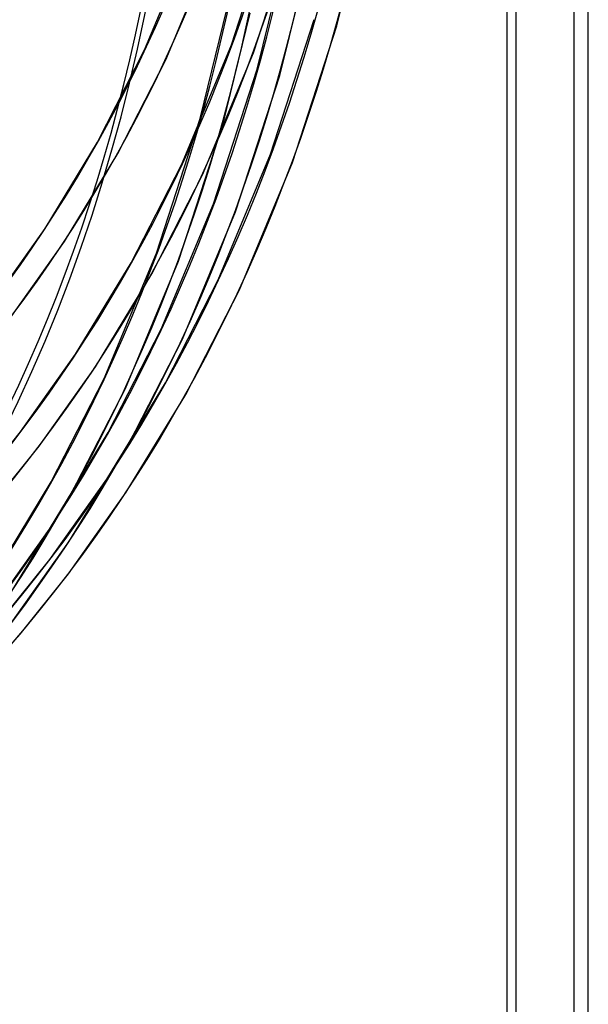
# Model space of a CAD drawing. Header units: millimetres. Extents: x -261 to 249, y -324 to 318.
# Tile 15 of 89: x 195 to 249, y -195 to -100. Entities that reach past the tile are written whole.
import ezdxf

# ---------------------------------------------------------------- set-up
doc = ezdxf.new("R2010")
doc.units = ezdxf.units.MM
doc.layers.add('MAIN-1', color=7, linetype='Continuous')
doc.layers.add('MAIN-2', color=7, linetype='Continuous')

msp = doc.modelspace()

# ---------------------------------------------------------------- linework, layer by layer
at = {"layer": 'MAIN-1'}
for p, q in [((249.4153162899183, -304.0948082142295), (249.4153162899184, 160.0948082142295)), ((242.4153162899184, 154.0326303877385), (242.4153162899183, -310.1569860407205)), ((241.5492908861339, 153.416604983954), (241.5492908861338, -309.0409606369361))]:
    msp.add_line(p, q, dxfattribs=at)
msp.add_ellipse((-0.4999999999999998, -0.4330127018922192), major_axis=(159.4081688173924, -184.0686983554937), ratio=0.7500000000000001, start_param=-0.3702625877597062, end_param=0.7137243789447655, dxfattribs=at)
at = {"layer": 'MAIN-2'}
for p, q in [((248.0492908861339, -303.4117955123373), (248.0492908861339, 159.0457701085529)), ((215.0113790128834, -102.6741449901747), (219.0334893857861, -90.24126613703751)), ((225.1676061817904, -100.8583087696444), (227.8157087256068, -90.10405570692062)), ((217.1340172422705, -103.4500815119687), (221.2148282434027, -90.83261374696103)), ((206.6256183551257, -103.1682760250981), (211.2468738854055, -92.08385343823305)), ((208.6733492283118, -104.1245216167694), (213.3643887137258, -92.87366620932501)), ((217.48566819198, -105.0322184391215), (220.1056612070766, -94.39466840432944)), ((219.6620462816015, -105.6412829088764), (222.3157219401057, -94.86716290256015)), ((211.98566819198, -109.7953581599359), (214.6056612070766, -99.15780812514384)), ((214.1620458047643, -110.4044230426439), (216.8157214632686, -99.63030303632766)), ((218.7831647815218, -113.2446969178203), (222.9919559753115, -100.2466210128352)), ((220.9022714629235, -114.0301635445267), (225.1676061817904, -100.8583087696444)), ((202.0765147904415, -112.0647169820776), (206.6256183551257, -103.1682760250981)), ((210.1755151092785, -114.2677285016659), (215.0113790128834, -102.6741449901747)), ((212.2232195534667, -115.22399950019), (217.1340172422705, -103.4500815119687)), ((204.0429780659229, -113.1786227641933), (208.6733492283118, -104.1245216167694)), ((213.2792761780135, -118.0183230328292), (217.48566819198, -105.0322184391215)), ((215.3988430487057, -118.8025768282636), (219.6620462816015, -105.6412829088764)), ((207.7792757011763, -122.7814631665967), (211.98566819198, -109.7953581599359)), ((209.8988430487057, -123.565716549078), (214.1620458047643, -110.4044230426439)), ((197.0269697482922, -120.3938664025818), (202.0765147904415, -112.0647169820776)), ((198.8998889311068, -121.6590032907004), (204.0429780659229, -113.1786227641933)), ((213.7253854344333, -125.367212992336), (218.7831647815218, -113.2446969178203)), ((205.3454003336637, -123.7052047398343), (210.1755151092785, -114.2677285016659)), ((215.7731030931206, -126.323467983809), (220.9022714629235, -114.0301635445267)), ((207.326366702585, -124.7931703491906), (212.2232195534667, -115.22399950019)), ((208.2253986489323, -130.1303367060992), (213.2792761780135, -118.0183230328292)), ((210.2731163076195, -131.0865916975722), (215.3988430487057, -118.8025768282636)), ((191.8661919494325, -127.6926427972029), (197.0269697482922, -120.3938664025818)), ((193.665715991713, -129.0598593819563), (198.8998889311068, -121.6590032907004)), ((202.7253986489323, -134.8934764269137), (207.7792757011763, -122.7814631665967)), ((199.9790103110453, -132.5348367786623), (205.3454003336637, -123.7052047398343)), ((204.7731158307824, -135.8497318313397), (209.8988430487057, -123.565716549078)), ((201.8838425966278, -133.7515071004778), (207.326366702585, -124.7931703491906)), ((208.6349360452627, -135.3086504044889), (213.7253854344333, -125.367212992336)), ((210.6058561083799, -136.4145683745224), (215.7731030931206, -126.323467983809)), ((203.1239289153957, -140.0914715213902), (208.2253986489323, -130.1303367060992)), ((205.0961108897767, -141.1951262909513), (210.2731163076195, -131.0865916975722)), ((194.6718481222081, -140.0286924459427), (199.9790103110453, -132.5348367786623)), ((196.4713853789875, -141.3959128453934), (201.8838425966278, -133.7515071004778)), ((197.6239284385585, -144.8546116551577), (202.7253986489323, -134.8934764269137)), ((199.5961108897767, -145.9582660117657), (204.7731158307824, -135.8497318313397)), ((202.9765448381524, -144.6064717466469), (208.6349360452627, -135.3086504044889)), ((204.8592030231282, -145.8567709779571), (210.6058561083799, -136.4145683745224)), ((190.2974568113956, -145.4879010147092), (194.6718481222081, -140.0286924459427)), ((197.452246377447, -149.4063899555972), (203.1239289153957, -140.0914715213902)), ((192.0239093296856, -146.9463226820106), (196.4713853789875, -141.3959128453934)), ((199.3376879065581, -150.6524744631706), (205.0961108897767, -141.1951262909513)), ((191.952246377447, -154.1695296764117), (197.6239284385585, -144.8546116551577)), ((197.4775184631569, -152.3647384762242), (202.9765448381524, -144.6064717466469)), ((193.837687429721, -155.4156145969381), (199.5961108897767, -145.9582660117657)), ((199.2770538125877, -153.7319671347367), (204.8592030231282, -145.8567709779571)), ((191.9775184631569, -157.1278914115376), (197.452246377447, -149.4063899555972)), ((193.7770405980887, -158.4951030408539), (199.3376879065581, -150.6524744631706)), ((192.893081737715, -158.0860840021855), (197.4775184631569, -152.3647384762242)), ((194.619534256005, -159.544505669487), (199.2770538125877, -153.7319671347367)), ((189.7091183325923, -165.0612968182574), (194.619534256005, -159.544505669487))]:
    msp.add_line(p, q, dxfattribs=at)
for centre, major_axis, ratio, start_param, end_param in [((-3.666220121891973e-15, -3.236270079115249e-15), (-158.7535151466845, 183.3127694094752), 0.7500000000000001, 0.7137243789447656, 3.855317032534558), ((26.65249999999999, 23.08174207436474), (135.6717360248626, -156.6602266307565), 0.7500000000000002, -0.03895256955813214, 0.7137243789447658), ((26.65249999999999, 23.08174207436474), (-137.1512533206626, 158.3686260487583), 0.7500000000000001, 3.10228698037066, 3.855317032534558), ((26.65249999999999, 23.08174207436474), (147.2119709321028, -169.9857420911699), 0.7500000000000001, -0.04151846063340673, 0.7137243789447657), ((26.65249999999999, 23.08174207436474), (-148.6914882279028, 171.6941415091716), 0.7500000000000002, 3.099065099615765, 3.855317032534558), ((21.1525, 18.31860235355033), (154.6095574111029, -178.5277391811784), 0.7500000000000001, -0.04393366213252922, 0.7137243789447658), ((21.1525, 18.31860235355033), (-156.089074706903, 180.2361385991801), 0.7500000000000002, 3.097677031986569, 3.855317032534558), ((15.6525, 13.55546263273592), (162.0071438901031, -187.0697362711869), 0.7500000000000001, -0.04519392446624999, 0.7137243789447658), ((15.6525, 13.55546263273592), (-163.4866611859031, 188.7781356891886), 0.7500000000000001, 3.095619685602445, 3.855317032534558), ((10.1525, 8.792322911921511), (162.0071438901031, -187.0697362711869), 0.7500000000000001, -0.04632462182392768, 0.7137243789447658), ((10.1525, 8.792322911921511), (-163.4866611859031, 188.7781356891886), 0.7500000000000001, 3.095619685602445, 3.855317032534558), ((4.652499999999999, 4.0291831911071), (162.0071438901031, -187.0697362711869), 0.7500000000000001, -0.04632462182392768, 0.7137243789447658), ((4.652499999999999, 4.0291831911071), (-163.4866611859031, 188.7781356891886), 0.7500000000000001, 3.095619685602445, 3.855317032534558)]:
    msp.add_ellipse(centre, major_axis=major_axis, ratio=ratio, start_param=start_param, end_param=end_param, dxfattribs=at)

doc.saveas('drawing.dxf')
